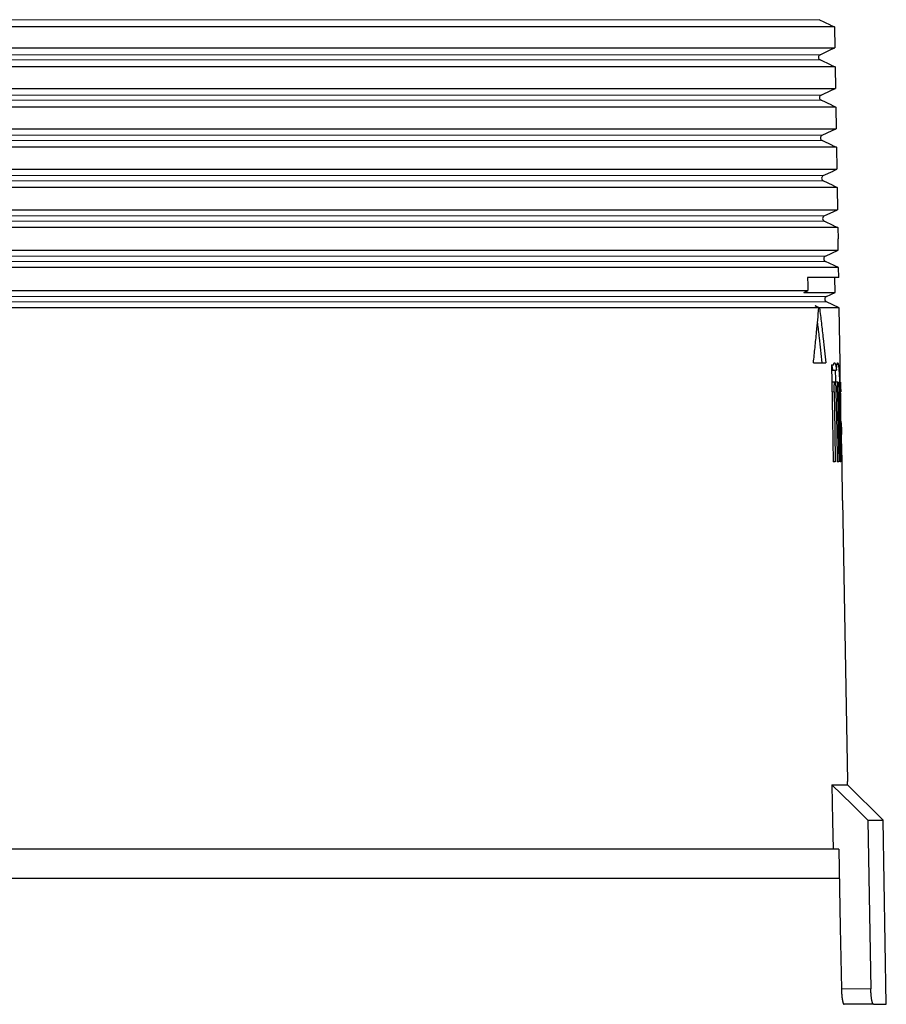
# Model space of a CAD drawing. Header units: millimetres. Extents: x 8 to 671, y 12 to 523.
# Tile 18 of 64: x 371 to 416, y 151 to 202. Entities that reach past the tile are written whole.
import ezdxf

# ---------------------------------------------------------------- set-up
doc = ezdxf.new("R2010")
doc.units = ezdxf.units.MM

msp = doc.modelspace()

# ---------------------------------------------------------------- linework, layer by layer
at = {"color": 8, "linetype": 'Continuous', "lineweight": 0}
for p, q in [((412.142, 201.533), (290.808, 201.533)), ((412.196, 199.725), (290.753, 199.725)), ((412.196, 199.453), (290.753, 199.453)), ((412.251, 197.646), (290.699, 197.646)), ((412.251, 197.374), (290.699, 197.374)), ((412.305, 195.567), (290.644, 195.567)), ((412.305, 195.295), (290.644, 195.295)), ((412.36, 193.487), (290.59, 193.487)), ((412.36, 193.215), (290.59, 193.215)), ((412.414, 191.408), (290.535, 191.408)), ((412.414, 191.136), (290.535, 191.136)), ((412.469, 189.329), (290.481, 189.329)), ((412.469, 189.057), (290.481, 189.057)), ((412.523, 187.249), (290.427, 187.249)), ((412.523, 186.978), (290.427, 186.978)), ((412.806, 182.324), (412.92, 182.324)), ((413.018, 182.324), (413.099, 182.324)), ((413.164, 182.324), (413.213, 182.324)), ((413.282, 180.224), (413.298, 180.224)), ((413.283, 180.124), (413.299, 180.124)), ((414.816, 151.524), (413.297, 151.524))]:
    msp.add_line(p, q, dxfattribs=at)
at = {"color": 7, "linetype": 'Continuous', "lineweight": 30}
for p, q in [((412.733, 201.257), (412.142, 201.533)), ((412.731, 201.257), (412.932, 201.163)), ((412.731, 201.257), (412.733, 201.257)), ((412.932, 201.163), (351.975, 201.163)), ((412.932, 201.163), (412.951, 200.078)), ((351.975, 200.078), (412.951, 200.078)), ((412.196, 199.725), (412.755, 199.986)), ((412.753, 199.986), (412.951, 200.078)), ((412.753, 199.986), (412.755, 199.986)), ((412.769, 199.186), (412.196, 199.453)), ((412.767, 199.186), (412.968, 199.092)), ((412.767, 199.186), (412.769, 199.186)), ((412.968, 199.092), (351.975, 199.092)), ((412.968, 199.092), (412.988, 197.99)), ((351.975, 197.99), (412.988, 197.99)), ((412.251, 197.646), (412.791, 197.898)), ((412.789, 197.898), (412.988, 197.99)), ((412.789, 197.898), (412.791, 197.898)), ((412.805, 197.116), (412.251, 197.374)), ((413.005, 197.022), (351.975, 197.022)), ((412.803, 197.116), (413.005, 197.022)), ((412.803, 197.116), (412.805, 197.116)), ((413.005, 197.022), (413.024, 195.903)), ((351.975, 195.903), (413.024, 195.903)), ((412.305, 195.567), (412.828, 195.81)), ((412.826, 195.81), (413.024, 195.903)), ((412.826, 195.81), (412.828, 195.81)), ((412.841, 195.045), (412.305, 195.295)), ((413.041, 194.951), (351.975, 194.951)), ((412.839, 195.045), (413.041, 194.951)), ((412.839, 195.045), (412.841, 195.045)), ((413.041, 194.951), (413.061, 193.815)), ((351.975, 193.815), (413.061, 193.815)), ((412.36, 193.487), (412.864, 193.722)), ((412.862, 193.722), (413.061, 193.815)), ((412.862, 193.722), (412.864, 193.722)), ((412.877, 192.974), (412.36, 193.215)), ((413.077, 192.88), (351.975, 192.88)), ((412.875, 192.974), (413.077, 192.88)), ((412.875, 192.974), (412.877, 192.974)), ((413.077, 192.88), (413.097, 191.727)), ((351.975, 191.727), (413.097, 191.727)), ((412.414, 191.408), (412.901, 191.635)), ((412.899, 191.635), (413.097, 191.727)), ((412.899, 191.635), (412.901, 191.635)), ((412.913, 190.903), (412.414, 191.136)), ((413.113, 190.809), (351.975, 190.809)), ((412.911, 190.903), (413.113, 190.809)), ((412.911, 190.903), (412.913, 190.903)), ((413.113, 190.809), (413.123, 190.224)), ((413.123, 190.224), (413.125, 190.224)), ((413.135, 189.64), (413.125, 190.224)), ((289.814, 189.64), (413.135, 189.64)), ((412.469, 189.329), (413.135, 189.64)), ((413.151, 188.739), (412.469, 189.057)), ((413.151, 188.739), (289.799, 188.739)), ((413.16, 188.224), (413.151, 188.739)), ((413.16, 188.224), (411.55, 188.224)), ((412.973, 187.459), (412.96, 188.224)), ((365.475, 187.552), (411.562, 187.552)), ((411.359, 187.459), (412.973, 187.459)), ((412.523, 187.249), (412.973, 187.459)), ((413.187, 186.668), (412.523, 186.978)), ((412.133, 186.668), (362.833, 186.668)), ((411.951, 186.762), (411.938, 186.762)), ((411.951, 186.762), (411.952, 186.755)), ((413.187, 186.668), (412.166, 186.668)), ((413.237, 183.824), (413.187, 186.668)), ((411.853, 183.824), (412.496, 183.824)), ((412.782, 183.724), (412.892, 183.724)), ((412.84, 183.442), (413.041, 183.442)), ((412.962, 182.824), (412.797, 182.824)), ((413.125, 182.824), (412.962, 182.824)), ((413.254, 182.824), (413.238, 182.824)), ((413.274, 181.724), (413.254, 182.824)), ((413.245, 182.324), (413.261, 182.324)), ((413.274, 180.809), (413.288, 180.809)), ((413.275, 180.724), (413.291, 180.724)), ((413.31, 179.624), (413.291, 180.724)), ((413.282, 180.224), (413.283, 180.124)), ((413.298, 180.224), (413.299, 180.124)), ((413.294, 179.624), (413.31, 179.624)), ((412.983, 178.724), (412.87, 178.724)), ((413.162, 178.724), (413.081, 178.724)), ((413.275, 178.724), (413.227, 178.724)), ((413.361, 176.724), (413.328, 178.624)), ((413.359, 176.724), (413.612, 162.224)), ((413.361, 176.724), (413.359, 176.724)), ((413.612, 162.224), (413.614, 162.224)), ((413.617, 162.056), (413.614, 162.224)), ((412.807, 162.056), (413.617, 162.056)), ((415.449, 160.224), (413.617, 162.056)), ((414.663, 160.224), (415.449, 160.224)), ((415.615, 150.724), (415.449, 160.224)), ((412.866, 158.724), (290.084, 158.724)), ((413.17, 158.724), (412.866, 158.724)), ((413.198, 157.224), (289.752, 157.224)), ((414.952, 150.724), (413.435, 150.724)), ((414.952, 150.724), (415.615, 150.724))]:
    msp.add_line(p, q, dxfattribs=at)
at = {"color": 7, "linetype": 'Continuous', "lineweight": 30, "flags": 128}
for points in [[(411.55, 188.224), (411.557, 187.847), (411.562, 187.552)], [(411.359, 187.459), (411.473, 187.511), (411.562, 187.552)], [(412.133, 186.668), (412.024, 186.721), (411.938, 186.762)], [(412.166, 186.668), (412.046, 186.721), (411.951, 186.762)], [(412.782, 183.724), (412.831, 180.924), (412.87, 178.724)], [(412.92, 182.324), (412.956, 180.308), (412.983, 178.724)], [(413.018, 182.324), (413.053, 180.308), (413.081, 178.724)], [(413.099, 182.324), (413.134, 180.308), (413.162, 178.724)], [(413.164, 182.324), (413.199, 180.308), (413.227, 178.724)], [(413.213, 182.324), (413.248, 180.308), (413.275, 178.724)], [(412.807, 162.056), (412.84, 160.19), (412.866, 158.724)], [(412.807, 162.056), (413.846, 161.03), (414.663, 160.224)], [(414.663, 160.224), (414.749, 155.352), (414.816, 151.524)], [(413.17, 158.724), (413.241, 154.692), (413.297, 151.524)]]:
    msp.add_lwpolyline(points, dxfattribs=at)
at = {"color": 7, "linetype": 'Continuous', "lineweight": 30}
for centre in [(412.26, 199.589), (412.314, 197.51), (412.369, 195.431), (412.423, 193.351), (412.478, 191.272), (412.532, 189.193), (412.587, 187.114)]:
    msp.add_arc(centre, 0.15, 115, 245, dxfattribs=at)
for points, knots in [([(411.853, 183.824), (411.881, 184.089), (411.937, 184.62), (412.031, 185.568), (412.095, 186.251), (412.133, 186.668)], [0, 0, 0, 0, 0.2800105, 0.5600135, 1, 1, 1, 1]), ([(412.166, 186.668), (412.199, 186.403), (412.264, 185.872), (412.375, 184.924), (412.45, 184.241), (412.496, 183.824)], [0, 0, 0, 0, 0.27999, 0.559989, 1, 1, 1, 1]), ([(412.059, 185.88), (412.089, 185.626), (412.171, 184.941), (412.246, 184.255), (412.294, 183.824)], [0, 0, 0, 0, 0.371245, 1, 1, 1, 1]), ([(412.796, 183.724), (412.797, 183.717), (412.802, 183.698), (412.811, 183.656), (412.821, 183.595), (412.831, 183.523), (412.837, 183.468), (412.84, 183.442)], [0, 0, 0, 0, 0.1023521, 0.2936699, 0.5395687, 0.7750109, 1, 1, 1, 1]), ([(412.892, 183.724), (412.896, 183.739), (412.904, 183.769), (412.918, 183.8), (412.931, 183.819), (412.945, 183.826), (412.958, 183.82), (412.971, 183.801), (412.984, 183.77), (412.996, 183.727), (413.008, 183.673), (413.02, 183.607), (413.031, 183.53), (413.038, 183.471), (413.041, 183.442)], [0, 0, 0, 0, 0.083435, 0.166587, 0.250153, 0.333618, 0.416718, 0.500147, 0.58355, 0.666623, 0.750061, 0.833567, 0.916646, 1, 1, 1, 1]), ([(412.97, 183.442), (412.972, 183.411), (412.977, 183.348), (412.983, 183.24), (412.989, 183.122), (412.994, 182.996), (412.998, 182.897), (412.999, 182.838), (413, 182.824)], [0, 0, 0, 0, 0.176491, 0.370256, 0.562287, 0.752584, 0.941151, 1, 1, 1, 1]), ([(413.041, 183.442), (413.043, 183.473), (413.048, 183.535), (413.056, 183.614), (413.065, 183.682), (413.074, 183.737), (413.083, 183.78), (413.092, 183.808), (413.102, 183.824), (413.111, 183.825), (413.12, 183.812), (413.129, 183.786), (413.138, 183.747), (413.146, 183.694), (413.154, 183.629), (413.162, 183.552), (413.169, 183.464), (413.176, 183.366), (413.182, 183.257), (413.188, 183.141), (413.193, 183.016), (413.198, 182.886), (413.203, 182.75), (413.206, 182.61), (413.21, 182.467), (413.212, 182.372), (413.213, 182.324)], [0, 0, 0, 0, 0.041819, 0.0834018, 0.1251329, 0.1669071, 0.2084879, 0.2502647, 0.2919876, 0.3335545, 0.3753519, 0.4170889, 0.4586573, 0.5004393, 0.5421915, 0.5837346, 0.625451, 0.6671668, 0.7086626, 0.7503248, 0.7919798, 0.8334601, 0.8751553, 0.9167617, 0.9582487, 1, 1, 1, 1]), ([(413.245, 182.324), (413.244, 182.373), (413.242, 182.471), (413.24, 182.616), (413.239, 182.759), (413.238, 182.898), (413.237, 183.031), (413.236, 183.157), (413.236, 183.276), (413.235, 183.385), (413.236, 183.484), (413.236, 183.572), (413.236, 183.648), (413.236, 183.711), (413.237, 183.761), (413.237, 183.797), (413.237, 183.819), (413.237, 183.822), (413.237, 183.824)], [0, 0, 0, 0, 0.062742, 0.124856, 0.186949, 0.249631, 0.312368, 0.374515, 0.436682, 0.499479, 0.562331, 0.624563, 0.686788, 0.749618, 0.81249, 0.874768, 0.937067, 1, 1, 1, 1]), ([(412.92, 182.324), (412.92, 182.355), (412.919, 182.419), (412.921, 182.513), (412.923, 182.579), (412.925, 182.62), (412.927, 182.64), (412.928, 182.659), (412.93, 182.684), (412.933, 182.714), (412.937, 182.747), (412.942, 182.774), (412.946, 182.796), (412.951, 182.809), (412.955, 182.818), (412.958, 182.822), (412.963, 182.824), (412.969, 182.821), (412.975, 182.808), (412.98, 182.791), (412.984, 182.772), (412.987, 182.755), (412.99, 182.742), (412.992, 182.728), (412.994, 182.715), (412.995, 182.702), (412.997, 182.689), (412.999, 182.669), (413.002, 182.639), (413.006, 182.597), (413.009, 182.554), (413.012, 182.494), (413.016, 182.417), (413.017, 182.354), (413.018, 182.324)], [0, 0, 0, 0, 0.0603608, 0.122049, 0.1850889, 0.2010883, 0.2171743, 0.2333473, 0.2496076, 0.2822025, 0.3184422, 0.3583277, 0.3906452, 0.4250157, 0.449077, 0.4740516, 0.4999396, 0.5427995, 0.5823584, 0.6186154, 0.6515696, 0.6689217, 0.6851943, 0.7003872, 0.7145005, 0.7275342, 0.7394883, 0.7503629, 0.7836452, 0.8163355, 0.8484353, 0.8799462, 0.9411366, 1, 1, 1, 1]), ([(413.099, 182.324), (413.099, 182.35), (413.098, 182.405), (413.098, 182.487), (413.1, 182.57), (413.102, 182.635), (413.105, 182.683), (413.107, 182.716), (413.109, 182.747), (413.111, 182.773), (413.114, 182.795), (413.117, 182.808), (413.119, 182.816), (413.121, 182.82), (413.123, 182.823), (413.126, 182.824), (413.129, 182.82), (413.133, 182.807), (413.137, 182.788), (413.14, 182.768), (413.142, 182.751), (413.144, 182.737), (413.145, 182.724), (413.146, 182.711), (413.147, 182.699), (413.148, 182.688), (413.15, 182.668), (413.152, 182.639), (413.155, 182.583), (413.159, 182.509), (413.162, 182.417), (413.163, 182.354), (413.164, 182.324)], [0, 0, 0, 0, 0.050373, 0.104182, 0.161435, 0.222137, 0.253823, 0.286376, 0.319798, 0.354088, 0.389247, 0.425276, 0.443624, 0.46219, 0.480973, 0.499975, 0.545481, 0.586931, 0.624323, 0.657656, 0.674884, 0.690785, 0.705359, 0.718606, 0.730526, 0.741118, 0.750383, 0.78395, 0.816847, 0.880557, 0.941607, 1, 1, 1, 1]), ([(413.254, 182.824), (413.254, 182.823), (413.254, 182.821), (413.255, 182.808), (413.255, 182.786), (413.255, 182.757), (413.255, 182.721), (413.256, 182.678), (413.257, 182.629), (413.257, 182.574), (413.258, 182.515), (413.259, 182.454), (413.26, 182.389), (413.261, 182.346), (413.261, 182.324)], [0, 0, 0, 0, 0.083589, 0.166697, 0.250788, 0.334364, 0.417136, 0.500549, 0.583786, 0.666454, 0.749996, 0.833053, 0.915916, 1, 1, 1, 1]), ([(413.282, 180.224), (413.281, 180.273), (413.279, 180.371), (413.277, 180.516), (413.275, 180.659), (413.274, 180.798), (413.273, 180.931), (413.273, 181.057), (413.272, 181.175), (413.272, 181.285), (413.272, 181.384), (413.272, 181.472), (413.273, 181.548), (413.273, 181.611), (413.273, 181.661), (413.273, 181.697), (413.274, 181.719), (413.274, 181.722), (413.274, 181.724)], [0, 0, 0, 0, 0.062723, 0.124824, 0.186909, 0.249588, 0.31232, 0.37446, 0.436617, 0.4994, 0.562251, 0.624486, 0.686715, 0.749552, 0.812445, 0.874741, 0.937055, 1, 1, 1, 1]), ([(413.291, 180.724), (413.291, 180.725), (413.291, 180.727), (413.29, 180.743), (413.289, 180.769), (413.288, 180.796), (413.288, 180.809)], [0, 0, 0, 0, 0.244918, 0.493222, 0.744915, 1, 1, 1, 1]), ([(413.291, 180.724), (413.291, 180.723), (413.291, 180.721), (413.291, 180.708), (413.291, 180.686), (413.292, 180.657), (413.292, 180.621), (413.293, 180.578), (413.293, 180.529), (413.294, 180.474), (413.295, 180.415), (413.296, 180.354), (413.297, 180.289), (413.297, 180.246), (413.298, 180.224)], [0, 0, 0, 0, 0.083598, 0.166711, 0.250804, 0.33438, 0.417153, 0.500568, 0.583804, 0.666471, 0.750016, 0.833069, 0.915925, 1, 1, 1, 1]), ([(413.283, 180.124), (413.284, 180.098), (413.285, 180.047), (413.286, 179.97), (413.288, 179.889), (413.29, 179.807), (413.292, 179.722), (413.294, 179.636), (413.296, 179.553), (413.298, 179.473), (413.3, 179.399), (413.302, 179.326), (413.304, 179.256), (413.307, 179.189), (413.309, 179.125), (413.311, 179.058), (413.314, 178.99), (413.316, 178.924), (413.318, 178.865), (413.32, 178.812), (413.322, 178.766), (413.324, 178.72), (413.325, 178.679), (413.327, 178.647), (413.328, 178.627), (413.328, 178.625), (413.328, 178.624)], [0, 0, 0, 0, 0.031891, 0.065035, 0.099433, 0.135086, 0.171992, 0.210152, 0.249566, 0.285256, 0.320946, 0.356637, 0.392327, 0.428018, 0.463709, 0.4994, 0.544817, 0.589561, 0.633633, 0.677033, 0.719761, 0.761816, 0.823627, 0.883927, 0.942718, 1, 1, 1, 1]), ([(413.31, 179.624), (413.31, 179.624), (413.31, 179.626), (413.31, 179.637), (413.309, 179.655), (413.309, 179.677), (413.308, 179.7), (413.308, 179.723), (413.307, 179.745), (413.307, 179.777), (413.306, 179.819), (413.304, 179.873), (413.303, 179.932), (413.302, 179.994), (413.301, 180.058), (413.3, 180.102), (413.299, 180.124)], [0, 0, 0, 0, 0.07502, 0.153402, 0.235146, 0.298681, 0.364109, 0.408791, 0.454314, 0.50068, 0.583898, 0.667116, 0.750335, 0.833556, 0.916777, 1, 1, 1, 1]), ([(413.297, 151.524), (413.298, 151.491), (413.299, 151.425), (413.304, 151.327), (413.311, 151.236), (413.318, 151.156), (413.324, 151.1), (413.329, 151.059), (413.333, 151.032), (413.337, 151.006), (413.341, 150.981), (413.346, 150.951), (413.352, 150.918), (413.36, 150.881), (413.368, 150.846), (413.378, 150.812), (413.39, 150.778), (413.404, 150.749), (413.419, 150.727), (413.43, 150.725), (413.435, 150.724)], [0, 0, 0, 0, 0.07677, 0.156114, 0.238062, 0.301268, 0.365965, 0.392274, 0.418823, 0.445614, 0.472647, 0.499922, 0.543353, 0.590037, 0.639975, 0.693167, 0.749615, 0.83306, 0.916522, 1, 1, 1, 1]), ([(414.952, 150.724), (414.946, 150.725), (414.936, 150.727), (414.921, 150.749), (414.907, 150.779), (414.894, 150.816), (414.883, 150.856), (414.873, 150.903), (414.863, 150.957), (414.853, 151.018), (414.844, 151.086), (414.837, 151.156), (414.83, 151.236), (414.823, 151.327), (414.819, 151.425), (414.817, 151.491), (414.816, 151.524)], [0, 0, 0, 0, 0.0834632, 0.1669447, 0.2504444, 0.3124719, 0.3747645, 0.4373251, 0.5001568, 0.5678594, 0.6340539, 0.6987486, 0.7619527, 0.8438977, 0.9232376, 1, 1, 1, 1])]:
    msp.add_open_spline(points, degree=3, knots=knots, dxfattribs=at)

doc.saveas('drawing.dxf')
